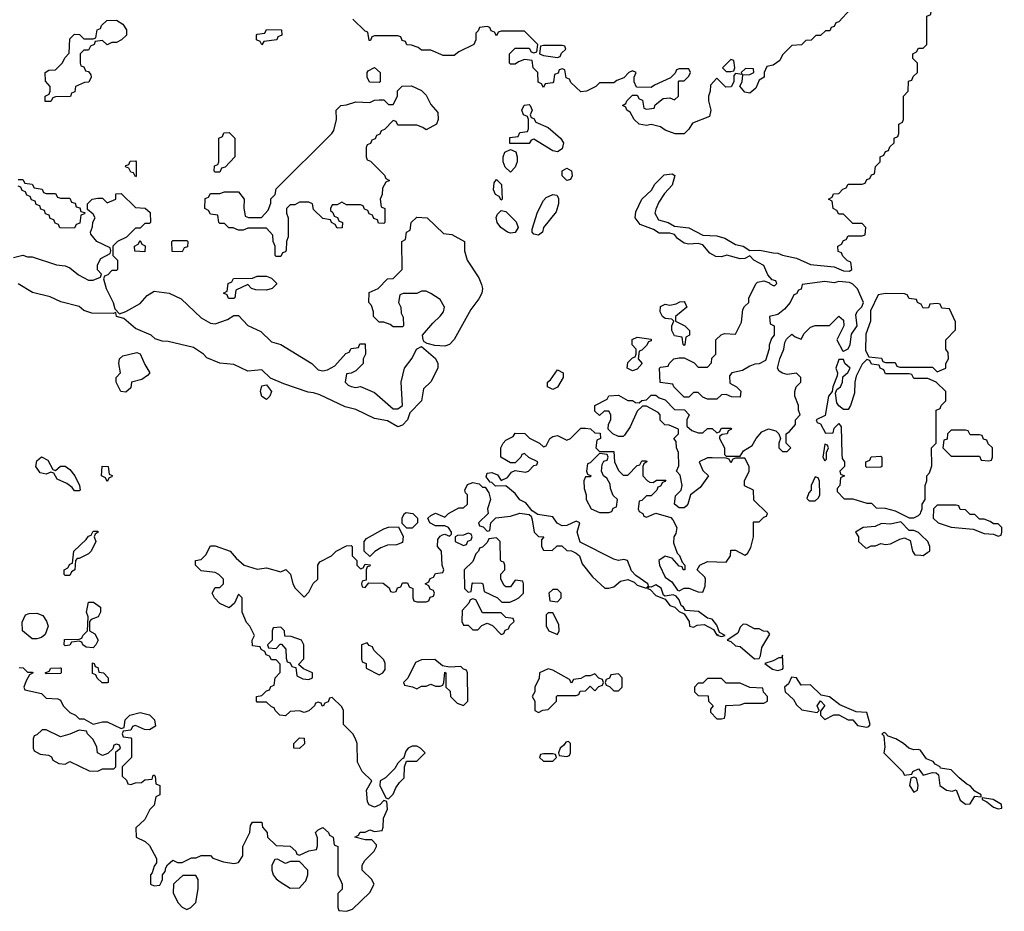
# Model space of a CAD drawing. Header units: inches. Extents: x 2710684 to 2828758, y 857022 to 965663.
# Tile 40 of 256: x 2736157 to 2740356, y 879874 to 883675. Entities that reach past the tile are written whole.
import ezdxf

# ---------------------------------------------------------------- set-up
doc = ezdxf.new("R2010")
doc.units = ezdxf.units.IN
doc.header["$MEASUREMENT"] = 0
for name, color, linetype in [('C7837', 7, 'Continuous'), ('C7838', 7, 'Continuous'), ('C7848', 7, 'Continuous')]:
    doc.layers.add(name, color=color, linetype=linetype)

msp = doc.modelspace()

# ---------------------------------------------------------------- linework, layer by layer
at = {"layer": 'C7837', "color": 4, "elevation": 16}
for points in [[(2736714, 880000), (2736714, 879990), (2736730, 879982), (2736754.6, 879985.4), (2736761.3, 880000)], [(2736822.9, 880000), (2736812, 879990), (2736811.6, 879951.6), (2736832, 879910), (2736850, 879892), (2736870, 879882), (2736886, 879890), (2736908, 879912), (2736918, 879970), (2736918, 880000)], [(2737268, 880000), (2737310, 879972), (2737350, 879974), (2737373.2, 880000)], [(2737527.5, 880000), (2737532, 879990), (2737531.6, 879968.4), (2737514, 879950), (2737514, 879890), (2737518, 879878), (2737550, 879874), (2737576.4, 879883.6), (2737650, 879954), (2737668, 879990), (2737663, 880000)]]:
    msp.add_lwpolyline(points, dxfattribs=at)
at = {"layer": 'C7838', "color": 4, "elevation": 16}
for points in [[(2739699.6, 883720.4), (2739650, 883666), (2739638, 883662), (2739630, 883646), (2739618, 883642), (2739611.6, 883628.4), (2739592.7, 883627.3), (2739571.6, 883608.4), (2739552.7, 883607.3), (2739531.6, 883588.4), (2739510, 883586), (2739491.6, 883568.4), (2739450, 883566), (2739410, 883526), (2739398.8, 883501.2), (2739370, 883482), (2739343.6, 883476.4), (2739332, 883450), (2739331.3, 883430), (2739310, 883418), (2739295.9, 883384.1), (2739270, 883362), (2739250, 883366), (2739228, 883392), (2739238, 883410), (2739240.4, 883439.6), (2739270, 883441), (2739288, 883450), (2739286, 883466), (2739252.7, 883467.3), (2739234, 883450), (2739238, 883442), (2739210, 883446), (2739202, 883438), (2739202, 883410), (2739190.8, 883389.2), (2739168, 883388), (2739130, 883426), (2739103.6, 883396.4), (2739102, 883370), (2739094, 883350), (2739094, 883330), (2739104.7, 883290), (2739098, 883262), (2739026.4, 883233.6), (2739010, 883208), (2738990, 883188.7), (2738951.6, 883188.4), (2738910, 883204), (2738890, 883218), (2738850, 883228.7), (2738830, 883224), (2738798, 883230), (2738778, 883250), (2738760.4, 883280.4), (2738746, 883290), (2738742, 883302), (2738728, 883310), (2738742, 883318), (2738746, 883330), (2738770, 883354), (2738790, 883354), (2738798, 883338), (2738812.7, 883332.7), (2738818, 883298), (2738830, 883294), (2738862, 883298), (2738867.3, 883312.7), (2738900.4, 883339.6), (2738930, 883342), (2738950, 883334), (2738966, 883350), (2738966, 883410), (2738970, 883414), (2738990, 883414), (2739010, 883434), (2739018, 883450), (2739010, 883466), (2738970, 883466), (2738958, 883462), (2738952.7, 883447.3), (2738932.7, 883427.3), (2738863.6, 883396.4), (2738850, 883386), (2738787.3, 883387.3), (2738778, 883410), (2738778, 883430), (2738786, 883450), (2738770, 883458), (2738754, 883450), (2738732.7, 883427.3), (2738703.6, 883416.4), (2738690, 883406), (2738630, 883406), (2738614, 883390), (2738574, 883370), (2738550, 883368), (2738507.3, 883407.3), (2738502, 883422), (2738487.3, 883427.3), (2738482, 883462), (2738470, 883466), (2738458, 883462), (2738452.7, 883447.3), (2738438, 883442), (2738434, 883410), (2738430, 883406), (2738398, 883402), (2738390, 883386), (2738382, 883402), (2738368.4, 883408.4), (2738366, 883450), (2738346, 883470), (2738342, 883502), (2738310, 883506), (2738283.6, 883496.4), (2738270, 883486), (2738250, 883486), (2738246, 883490), (2738246, 883530), (2738270, 883554), (2738330, 883554), (2738338, 883538), (2738350, 883534), (2738362, 883538), (2738366, 883570), (2738310, 883626), (2738210, 883626), (2738198, 883622), (2738190, 883606), (2738182, 883622), (2738167.3, 883627.3), (2738162, 883642), (2738150, 883646), (2738118, 883642), (2738112.7, 883627.3), (2738102, 883618), (2738102, 883590), (2738094, 883570), (2738030, 883538), (2738010, 883522), (2737963.1, 883523.1), (2737910, 883546), (2737870, 883546), (2737856.4, 883556.4), (2737827.3, 883567.3), (2737808.4, 883568.4), (2737802, 883582), (2737787.3, 883587.3), (2737782, 883602), (2737770, 883606), (2737670, 883606), (2737658, 883602), (2737652.7, 883587.3), (2737647.3, 883587.3), (2737642, 883622), (2737630, 883626), (2737578, 883678)], [(2737663, 880000), (2737658, 880010), (2737618, 880050), (2737618, 880070), (2737629.2, 880090.8), (2737668, 880130), (2737678, 880150), (2737678, 880158), (2737658, 880178), (2737630, 880178), (2737586, 880190), (2737602, 880198), (2737608.4, 880211.6), (2737630, 880212), (2737650, 880222), (2737670, 880214), (2737702, 880218), (2737707.3, 880232.7), (2737708.4, 880271.6), (2737726, 880310), (2737722, 880342), (2737710, 880346), (2737692.7, 880327.3), (2737670, 880318), (2737647.3, 880327.3), (2737640.4, 880340.4), (2737635.3, 880390), (2737658, 880430), (2737618, 880470), (2737598, 880510), (2737595.3, 880590), (2737588.7, 880610), (2737578, 880630), (2737538, 880670), (2737538, 880730), (2737530, 880746), (2737490, 880786), (2737478, 880782), (2737472.7, 880767.3), (2737458, 880762), (2737451.6, 880748.4), (2737446, 880750), (2737442, 880762), (2737430, 880766), (2737418, 880762), (2737414, 880750), (2737390, 880728), (2737370, 880722), (2737350, 880728), (2737310, 880726), (2737290, 880708), (2737266, 880710), (2737246, 880730), (2737242, 880742), (2737230, 880746), (2737210, 880766), (2737170, 880766), (2737166, 880770), (2737166, 880790), (2737190, 880794), (2737210, 880814), (2737222, 880818), (2737227.3, 880832.7), (2737242, 880838), (2737246, 880870), (2737267.3, 880892.7), (2737267.3, 880927.3), (2737250, 880946), (2737230, 880946), (2737222, 880962), (2737207.3, 880967.3), (2737202, 880982), (2737186, 880990), (2737182, 881002), (2737150, 881006), (2737148, 881030), (2737158, 881050), (2737138, 881090), (2737124.7, 881104.7), (2737106, 881150), (2737106, 881210), (2737090, 881226), (2737072.7, 881187.3), (2737050, 881168), (2737010, 881186), (2736988, 881210), (2736978, 881230), (2736990, 881254), (2737010, 881254), (2737026, 881270), (2737026, 881290), (2737006, 881310), (2736990, 881318), (2736930, 881326), (2736906, 881350), (2736906, 881370), (2736930, 881374), (2736950, 881394), (2736970, 881432), (2736990, 881432), (2737054, 881410), (2737079.6, 881379.6), (2737114, 881350), (2737170, 881332), (2737210, 881338), (2737270, 881322), (2737291.3, 881331.3), (2737311.6, 881311.6), (2737322, 881270), (2737331.6, 881251.6), (2737370, 881214), (2737390, 881234), (2737409, 881271), (2737428, 881290), (2737428, 881350), (2737436.4, 881363.6), (2737486, 881390), (2737506, 881410), (2737550, 881432), (2737570, 881434), (2737574, 881430), (2737574, 881390), (2737594, 881370), (2737594, 881350), (2737610, 881334), (2737622, 881338), (2737630, 881354), (2737651.6, 881351.6), (2737650, 881346), (2737638, 881342), (2737634, 881330), (2737634, 881286), (2737618, 881282), (2737614, 881270), (2737618, 881258), (2737630, 881254), (2737646, 881274), (2737707.3, 881272.7), (2737732.7, 881252.7), (2737738, 881238), (2737750, 881234), (2737762, 881238), (2737767.3, 881252.7), (2737782, 881258), (2737790, 881274), (2737810, 881274), (2737818, 881258), (2737834, 881250), (2737834, 881210), (2737838, 881198), (2737850, 881194), (2737890, 881194), (2737902, 881198), (2737907.3, 881212.7), (2737922, 881218), (2737926, 881230), (2737922, 881242), (2737907.3, 881247.3), (2737902, 881262), (2737886, 881270), (2737902, 881278), (2737907.3, 881292.7), (2737922, 881298), (2737930, 881314), (2737962, 881318), (2737966, 881330), (2737958, 881350), (2737955.3, 881410), (2737938, 881430), (2737940.4, 881459.6), (2737950, 881474), (2737960.4, 881479.6), (2737970, 881482), (2737990, 881474), (2737998, 881482), (2737998, 881490), (2737986, 881510), (2737970, 881518), (2737930, 881518), (2737906, 881530), (2737898, 881550), (2737910, 881562), (2737930, 881571.3), (2737970, 881554), (2737986, 881570), (2738030, 881594), (2738050, 881594), (2738066, 881610), (2738066, 881650), (2738058, 881658), (2738055.3, 881670), (2738066.8, 881693.2), (2738090, 881702.8), (2738115.9, 881695.9), (2738130, 881682.8), (2738142, 881682), (2738157.5, 881657.5), (2738164, 881630), (2738152, 881590), (2738154, 881570), (2738114, 881530), (2738118, 881518), (2738132.7, 881512.7), (2738150, 881494), (2738162, 881498), (2738166, 881530), (2738188, 881552), (2738250, 881558), (2738290, 881570.8), (2738330, 881566), (2738338.5, 881558.5), (2738343, 881543), (2738351, 881491), (2738370, 881472), (2738392, 881470), (2738382, 881458), (2738382, 881430), (2738390, 881414), (2738427.3, 881412.7), (2738448.4, 881431.6), (2738468.4, 881431.6), (2738490, 881412), (2738510, 881411.3), (2738530, 881401), (2738544.7, 881390), (2738556, 881356), (2738599.6, 881299.6), (2738652, 881252), (2738670, 881251.3), (2738690, 881258), (2738718.9, 881281.1), (2738750, 881288), (2738776.7, 881276.7), (2738790, 881264), (2738828, 881252), (2738838, 881262), (2738835.3, 881270), (2738785.1, 881305.1), (2738765.8, 881325.8), (2738749.1, 881369.1), (2738734, 881374), (2738710, 881369.5), (2738690, 881375.1), (2738547.2, 881447.2), (2738534, 881490), (2738546, 881530), (2738530, 881538), (2738490, 881519), (2738470, 881517.2), (2738449.5, 881529.5), (2738430, 881555.3), (2738366.3, 881566.3), (2738342, 881582), (2738315.5, 881615.5), (2738290, 881629), (2738270, 881655.3), (2738230, 881688), (2738186.3, 881686.3), (2738170, 881702), (2738163.1, 881703.1), (2738146.3, 881726.3), (2738150, 881742), (2738170, 881744.7), (2738194.4, 881734.4), (2738210, 881711.3), (2738237.2, 881722.8), (2738254, 881746), (2738270, 881754), (2738314, 881746), (2738326, 881750), (2738350, 881774), (2738362, 881778), (2738366, 881790), (2738328.4, 881808.4), (2738310, 881826), (2738298, 881822), (2738294, 881810), (2738270, 881786), (2738250, 881786), (2738208, 881810), (2738208.7, 881850), (2738218, 881870), (2738230, 881882), (2738262, 881898), (2738270, 881912), (2738311.6, 881911.6), (2738331.6, 881891.6), (2738374, 881870), (2738390, 881854), (2738402, 881858), (2738418, 881890), (2738430, 881898), (2738450, 881902), (2738490, 881882), (2738506, 881890), (2738550, 881934), (2738570, 881934), (2738591.3, 881931.3), (2738610, 881914), (2738632.7, 881912.7), (2738634, 881890), (2738618, 881882), (2738614, 881850), (2738630, 881834), (2738690, 881834), (2738694, 881790), (2738710, 881754), (2738730, 881734), (2738750, 881734), (2738790, 881774), (2738802, 881778), (2738810, 881794), (2738830, 881794), (2738832, 881790), (2738818, 881782), (2738814, 881770), (2738814, 881730), (2738834, 881710), (2738843.6, 881703.6), (2738858, 881702), (2738872.7, 881712.7), (2738912.7, 881712.7), (2738910, 881706), (2738898, 881702), (2738890, 881686), (2738878, 881682), (2738874, 881670), (2738850, 881646), (2738830, 881646), (2738810, 881626), (2738798, 881622), (2738794, 881590), (2738798, 881578), (2738814, 881570), (2738818, 881558), (2738830, 881554), (2738870, 881572), (2738933.4, 881553.4), (2738942.5, 881542.5), (2738958.8, 881510), (2738954.8, 881485.2), (2738946.8, 881470), (2738945.4, 881445.4), (2738961, 881401), (2738970.9, 881390.9), (2738982, 881362), (2738994, 881350), (2738994, 881330), (2738986, 881330), (2738982, 881342), (2738970, 881346), (2738939, 881379), (2738910, 881388), (2738882, 881370), (2738886, 881350), (2738910, 881298), (2738938, 881278), (2738962.8, 881242.8), (2738970, 881241), (2738990, 881251), (2739010, 881251), (2739050, 881236), (2739070, 881234), (2739080.4, 881259.6), (2739082, 881290), (2739079, 881299), (2739046, 881330), (2739058, 881350), (2739090, 881366), (2739170, 881362), (2739188, 881390), (2739190, 881414), (2739210, 881414), (2739250, 881392), (2739260.4, 881399.6), (2739274.6, 881425.4), (2739286, 881470), (2739286, 881534), (2739310, 881534), (2739330, 881554), (2739342, 881558), (2739346, 881570), (2739287.3, 881627.3), (2739286, 881670), (2739248, 881688), (2739248, 881710), (2739268, 881750), (2739268, 881770), (2739250, 881806), (2739210, 881806), (2739198, 881802), (2739190, 881786), (2739182, 881802), (2739170, 881806), (2739110, 881808), (2739090, 881808), (2739054, 881790), (2739070, 881754), (2739094, 881730), (2739059.1, 881680.9), (2739018, 881650), (2739006, 881610), (2738999.1, 881600.9), (2738990, 881594), (2738970, 881594), (2738948.7, 881610), (2738954, 881646), (2738978, 881670), (2738982, 881690), (2738974, 881734), (2738958, 881750), (2738967.3, 881772.7), (2738966, 881830), (2738958, 881850), (2738956.4, 881876.4), (2738946, 881890), (2738966, 881910), (2738966, 881930), (2738927.3, 881947.3), (2738908.4, 881948.4), (2738888.4, 881968.4), (2738888, 881990), (2738880.4, 882000.4), (2738830, 882028), (2738812.7, 882027.3), (2738790, 882006), (2738759.8, 881940.2), (2738736, 881904), (2738730, 881898), (2738710, 881898), (2738686, 881910), (2738666, 881930), (2738668.4, 881951.6), (2738678, 881970), (2738678, 881990), (2738670, 882006), (2738650, 882006), (2738630, 881988), (2738610, 882006), (2738609.1, 882030.9), (2738662, 882058), (2738670, 882072), (2738710, 882074), (2738750, 882052), (2738770, 882052), (2738783.6, 882043.6), (2738798, 882042), (2738810, 882052), (2738830, 882054), (2738850, 882074), (2738870, 882074), (2738883.6, 882063.6), (2738910, 882054), (2738950, 882014), (2738992.7, 882012.7), (2739011.3, 881990), (2739002, 881970), (2739002, 881942), (2739023.6, 881923.6), (2739050, 881914), (2739070, 881914), (2739090, 881932), (2739110, 881932), (2739130, 881914), (2739142, 881918), (2739150, 881934), (2739190, 881934), (2739192, 881930), (2739178, 881922), (2739174, 881910), (2739152.7, 881907.3), (2739142, 881898), (2739142, 881890), (2739162, 881850), (2739162, 881822), (2739170, 881814), (2739230, 881814), (2739243.1, 881836.9), (2739280.4, 881859.6), (2739298, 881890), (2739322, 881918), (2739350, 881931.3), (2739382, 881922), (2739394, 881910), (2739402, 881890), (2739394, 881870), (2739394, 881850), (2739410, 881834), (2739430, 881834), (2739446, 881850), (2739426, 881870), (2739426, 881910), (2739440.4, 881919.6), (2739466, 881950), (2739466, 881970), (2739486, 881990), (2739478, 882010), (2739478, 882030), (2739462, 882070), (2739462, 882090), (2739468, 882110), (2739488, 882130), (2739488, 882150), (2739470, 882168), (2739430, 882162), (2739410, 882168), (2739396.4, 882176.4), (2739388, 882190), (2739398, 882230), (2739415.3, 882270), (2739420.4, 882299.6), (2739427.3, 882312.7), (2739450, 882334), (2739463.6, 882323.6), (2739490, 882314), (2739503.1, 882336.9), (2739530, 882364.7), (2739550, 882371.3), (2739610, 882372), (2739650, 882412), (2739670, 882394), (2739672, 882370), (2739642, 882310), (2739665.4, 882265.4), (2739670, 882262), (2739690, 882272), (2739699, 882290), (2739704.7, 882335.3), (2739728, 882370), (2739723.2, 882416.8), (2739729.1, 882430.9), (2739748.9, 882451.1), (2739755.3, 882470), (2739730, 882528), (2739710, 882548), (2739695.3, 882555.3), (2739650, 882559), (2739630, 882554), (2739590, 882559.3), (2739494, 882546), (2739490, 882526), (2739478, 882522), (2739470, 882506), (2739458, 882502), (2739442, 882470), (2739418.8, 882441.2), (2739390, 882418), (2739354, 882410), (2739358, 882378), (2739374, 882370), (2739374, 882330), (2739363.6, 882316.4), (2739352.7, 882287.3), (2739352.7, 882272.7), (2739338, 882222), (2739310, 882208), (2739292.7, 882207.3), (2739270, 882198), (2739239.6, 882180.4), (2739194, 882170), (2739183.6, 882156.4), (2739186, 882126), (2739214, 882110), (2739231.6, 882091.6), (2739230, 882066), (2739192.7, 882067.3), (2739170, 882078), (2739150, 882075.3), (2739130, 882058), (2739090, 882058), (2739070, 882066), (2739050, 882086), (2739030, 882086), (2739010, 882066), (2738990, 882066), (2738946, 882110), (2738942, 882122), (2738888, 882128), (2738886, 882190), (2738890, 882194), (2738922, 882198), (2738926, 882210), (2738946, 882230), (2738970, 882234), (2738990, 882234), (2739019.6, 882219.6), (2739032.7, 882212.7), (2739050, 882194), (2739090, 882194), (2739107.3, 882212.7), (2739108, 882232), (2739126, 882250), (2739126, 882310), (2739148, 882332), (2739163.1, 882336.9), (2739210, 882334), (2739234.6, 882385.4), (2739240.4, 882439.6), (2739247.3, 882452.7), (2739266, 882470), (2739266, 882490), (2739298, 882550), (2739304, 882556), (2739330, 882562), (2739354, 882554), (2739354, 882550), (2739370, 882542), (2739378, 882542), (2739386, 882550), (2739382, 882562), (2739366, 882566), (2739348, 882588), (2739330, 882628), (2739288, 882650), (2739270, 882668), (2739250, 882657.2), (2739230, 882656), (2739172, 882672), (2739150, 882664.5), (2739126, 882666), (2739100.5, 882680.5), (2739070, 882715.3), (2739050, 882721.2), (2739010, 882718), (2738990, 882722.7), (2738962.4, 882742.4), (2738950, 882759), (2738930, 882765.2), (2738884.7, 882764.7), (2738860.2, 882780.2), (2738802.4, 882802.4), (2738781.2, 882830), (2738784.1, 882855.9), (2738809.5, 882910.5), (2738852, 882948), (2738865.4, 882974.6), (2738905.8, 883014.2), (2738938.8, 883018.8), (2738951.3, 883011.3), (2738938.8, 882970), (2738906.2, 882933.8), (2738882.4, 882897.6), (2738870, 882868), (2738864.9, 882850), (2738881.6, 882821.6), (2738922, 882810), (2738950, 882794.8), (2739010, 882787.7), (2739070, 882757.3), (2739130, 882754.4), (2739163.9, 882743.9), (2739210, 882717.3), (2739242, 882710), (2739271, 882691), (2739313.2, 882693.2), (2739370, 882680.7), (2739390, 882680.5), (2739410, 882670.8), (2739470, 882658.8), (2739530, 882631.3), (2739630, 882621), (2739670, 882604.7), (2739696.4, 882603.6), (2739706, 882610), (2739702, 882642), (2739687.3, 882647.3), (2739667.3, 882667.3), (2739662, 882682), (2739647.3, 882687.3), (2739646, 882710), (2739662, 882718), (2739670, 882734), (2739682, 882738), (2739690, 882754), (2739750, 882754), (2739762, 882758), (2739766, 882790), (2739750, 882806), (2739710, 882806), (2739670, 882846), (2739650, 882846), (2739642, 882862), (2739626, 882870), (2739622, 882902), (2739606, 882910), (2739622, 882918), (2739627.3, 882932.7), (2739650, 882934), (2739667.3, 882952.7), (2739682, 882958), (2739690, 882974), (2739750, 882974), (2739762, 882978), (2739770, 882994), (2739782, 882998), (2739790, 883014), (2739802, 883018), (2739806, 883050), (2739826, 883070), (2739826, 883090), (2739842, 883098), (2739850, 883114), (2739862, 883118), (2739867.3, 883132.7), (2739886, 883150), (2739886, 883170), (2739902, 883178), (2739906, 883190), (2739906, 883230), (2739922, 883238), (2739926, 883250), (2739926, 883350), (2739946, 883370), (2739947.3, 883412.7), (2739962, 883418), (2739967.3, 883432.7), (2739986, 883450), (2739986, 883490), (2739966, 883510), (2739966, 883530), (2739982, 883538), (2739990, 883554), (2740000, 883554)], [(2736150, 882994), (2736170, 882994), (2736178, 882978), (2736210, 882974), (2736218, 882958), (2736252.7, 882952.7), (2736258, 882938), (2736270, 882934), (2736310, 882934), (2736318, 882918), (2736330, 882914), (2736370, 882914), (2736378, 882898), (2736392.7, 882892.7), (2736398, 882878), (2736412.7, 882872.7), (2736418, 882858), (2736434, 882854), (2736432.7, 882847.3), (2736418, 882842), (2736412.7, 882807.3), (2736398, 882802), (2736390, 882786), (2736327.3, 882787.3), (2736322, 882802), (2736307.3, 882807.3), (2736302, 882822), (2736287.3, 882827.3), (2736282, 882842), (2736267.3, 882847.3), (2736262, 882862), (2736247.3, 882867.3), (2736242, 882882), (2736227.3, 882887.3), (2736222, 882902), (2736207.3, 882907.3), (2736202, 882922), (2736187.3, 882927.3), (2736182, 882942), (2736167.3, 882947.3), (2736162, 882962), (2736150, 882966)], [(2736130, 882661), (2736170, 882671.3), (2736190, 882664.7), (2736210, 882664.7), (2736314, 882630), (2736350, 882626), (2736370, 882618), (2736407.5, 882587.5), (2736450, 882564.7), (2736470, 882564.7), (2736502, 882578), (2736506, 882590), (2736488.4, 882608.4), (2736488, 882630), (2736503.1, 882656.9), (2736542, 882678), (2736546, 882690), (2736542, 882702), (2736486, 882730), (2736460.4, 882760.4), (2736458, 882770), (2736467.3, 882792.7), (2736468, 882812), (2736478, 882830), (2736470, 882846), (2736446, 882866), (2736446, 882890), (2736466, 882910), (2736490, 882914), (2736510, 882914), (2736530, 882894), (2736566, 882910), (2736567.3, 882932.7), (2736590, 882934), (2736650, 882874), (2736691.6, 882871.6), (2736712.7, 882852.7), (2736714, 882810), (2736710, 882806), (2736690, 882806), (2736670, 882786), (2736650, 882786), (2736612, 882748), (2736574, 882730), (2736554, 882710), (2736554, 882670), (2736574, 882650), (2736574, 882610), (2736570, 882606), (2736550, 882606), (2736532.7, 882587.3), (2736518, 882582), (2736514, 882570), (2736526, 882530), (2736556, 882470), (2736562, 882442), (2736582, 882422), (2736610, 882431.3), (2736670, 882466), (2736700.9, 882499.1), (2736730, 882518), (2736794, 882510), (2736845.4, 882485.4), (2736930, 882404.7), (2736970, 882382), (2736990, 882378), (2737043.1, 882396.9), (2737070, 882414), (2737090, 882414), (2737130, 882372), (2737185.4, 882345.4), (2737230, 882302), (2737270.9, 882290.9), (2737402, 882210), (2737430, 882182), (2737450, 882178), (2737470, 882182), (2737500.4, 882199.6), (2737547.3, 882252.7), (2737562, 882258), (2737570, 882274), (2737602, 882278), (2737607.3, 882292.7), (2737630, 882294), (2737632, 882250), (2737622, 882230), (2737622, 882210), (2737590, 882178), (2737570, 882168), (2737550, 882166), (2737544.7, 882130), (2737556.9, 882116.9), (2737570, 882111.3), (2737590, 882106.8), (2737610, 882111.3), (2737670, 882086), (2737750, 882016), (2737770, 882016), (2737788.7, 882030), (2737784, 882130), (2737798, 882190), (2737830, 882232), (2737849, 882271), (2737870, 882282), (2737930, 882230.7), (2737940.3, 882210), (2737939.5, 882190), (2737910, 882132), (2737878.8, 882101.2), (2737870.3, 882049.7), (2737820.9, 881999.1), (2737810.4, 881970), (2737790, 881947.3), (2737770, 881939.5), (2737724.8, 881964.8), (2737670, 881975.1), (2737590, 882014), (2737544.1, 882024.1), (2737436.3, 882076.3), (2737410, 882085.1), (2737387, 882087), (2737283, 882123), (2737226.8, 882146.8), (2737190, 882182.7), (2737130, 882176.9), (2737070, 882205.1), (2737010, 882211.5), (2736954.2, 882234.2), (2736941.2, 882250), (2736898, 882278), (2736790, 882303.6), (2736764.8, 882304.8), (2736734.9, 882314.9), (2736718, 882330), (2736650, 882358.4), (2736601.5, 882401.5), (2736569, 882410), (2736567.3, 882427.3), (2736556.9, 882423.1), (2736464.7, 882424.7), (2736430, 882436.2), (2736410, 882452.8), (2736332.3, 882472.3), (2736286.6, 882493.4), (2736211.6, 882511.6), (2736150, 882549.5)], [(2740000, 882463), (2739986, 882470), (2739982, 882482), (2739950, 882486), (2739942, 882502), (2739930, 882506), (2739850, 882508), (2739818, 882502), (2739786, 882434), (2739786, 882390), (2739766, 882334), (2739764.7, 882264.7), (2739778, 882238), (2739831.6, 882231.6), (2739838, 882218), (2739850, 882214), (2739890, 882214), (2739898, 882198), (2739910, 882194), (2740000, 882194)], [(2740000, 882146), (2739970, 882146), (2739962, 882162), (2739950, 882166), (2739850, 882166), (2739842, 882182), (2739826, 882190), (2739822, 882202), (2739790, 882206), (2739782, 882222), (2739770, 882226), (2739750, 882206), (2739724.7, 882155.3), (2739718, 882130), (2739716.9, 882083.1), (2739700.7, 882030), (2739690, 882014), (2739670, 882014), (2739650, 882028.7), (2739642, 882042), (2739636.4, 882083.6), (2739642, 882098), (2739658, 882110), (2739666, 882130), (2739667.3, 882152.7), (2739688.4, 882171.6), (2739698, 882190), (2739675.3, 882210), (2739670, 882226), (2739650, 882226), (2739638, 882190), (2739644.7, 882170), (2739643.6, 882156.4), (2739624.7, 882110), (2739622, 882090), (2739606, 882070), (2739591.6, 881988.4), (2739554, 881970), (2739558, 881958), (2739572, 881952), (2739592.7, 881912.7), (2739626, 881914), (2739630, 881934), (2739650, 881954), (2739659.6, 881939.6), (2739662.8, 881822.8), (2739664.7, 881804.7), (2739674, 881790), (2739674, 881770), (2739654, 881750), (2739658, 881738), (2739674, 881730), (2739658, 881722), (2739654, 881690), (2739643.6, 881676.4), (2739643.6, 881663.6), (2739672.7, 881632.7), (2739710, 881632), (2739770, 881614), (2739790, 881614), (2739810, 881594), (2739847.3, 881592.7), (2739890, 881582), (2739950, 881552), (2739970, 881552), (2739990, 881562), (2739998, 881570), (2740000, 881575)], [(2740000, 881478.8), (2739990, 881488.7), (2739970, 881498), (2739950, 881498), (2739914.6, 881534.6), (2739870, 881524), (2739832.7, 881527.3), (2739804.7, 881515.3), (2739754, 881510), (2739722, 881490), (2739734, 881470), (2739734, 881450), (2739763.6, 881423.6), (2739770, 881422), (2739788.4, 881431.6), (2739807.3, 881432.7), (2739830, 881442), (2739850, 881438), (2739870, 881441), (2739910, 881461), (2739930, 881466), (2739954.4, 881454.4), (2739964, 881410), (2739974.4, 881394.4), (2740000, 881391.7)], [(2736154, 880914), (2736171.6, 880911.6), (2736190, 880894), (2736210, 880894), (2736214, 880890), (2736198, 880882), (2736183.6, 880856.4), (2736174, 880830), (2736178, 880818), (2736250, 880802), (2736270, 880782), (2736319.6, 880779.6), (2736330, 880774), (2736342, 880750), (2736370, 880722), (2736394, 880710), (2736410, 880694), (2736430, 880694), (2736470, 880672), (2736510, 880682), (2736530, 880682), (2736590, 880654), (2736602, 880658), (2736606, 880690), (2736626, 880710), (2736670, 880722), (2736710, 880711.3), (2736732, 880690), (2736736, 880664), (2736710, 880648), (2736688.4, 880648.4), (2736650, 880666), (2736638, 880662), (2736630, 880646), (2736598, 880642), (2736594, 880630), (2736598, 880618), (2736630, 880614), (2736634, 880610), (2736634, 880530), (2736594, 880490), (2736594, 880450), (2736612.7, 880432.7), (2736618, 880418), (2736630, 880414), (2736650, 880422), (2736676.4, 880423.6), (2736690, 880434), (2736722, 880438), (2736726, 880454), (2736730, 880454), (2736734, 880450), (2736738, 880418), (2736754, 880410), (2736754, 880370), (2736738, 880362), (2736730, 880326), (2736711.6, 880308.4), (2736690, 880266), (2736652, 880230), (2736654, 880190), (2736691.6, 880171.6), (2736710, 880154), (2736739.6, 880099.6), (2736739.6, 880080.4), (2736730, 880066), (2736722, 880038), (2736714, 880030), (2736714, 880000)], [(2740000, 880558.3), (2739999.3, 880559.3), (2739990, 880564.5), (2739970, 880562.9), (2739949.4, 880569.4), (2739926, 880590), (2739892.7, 880610), (2739860.5, 880620.5), (2739850, 880634), (2739843.6, 880636.4), (2739834, 880630), (2739842, 880622), (2739846, 880574), (2739842, 880550), (2739922, 880470), (2739930, 880454), (2739962, 880458), (2739966, 880470), (2739990, 880482), (2740000, 880468)], [(2736761.3, 880000), (2736766, 880010), (2736766, 880030), (2736776.4, 880043.6), (2736780.4, 880059.6), (2736787.3, 880072.7), (2736810, 880092), (2736830, 880082), (2736850, 880082), (2736890, 880102), (2736910, 880102), (2736930, 880112), (2736970, 880112), (2736981, 880101), (2737025.4, 880085.4), (2737070, 880078), (2737090, 880082), (2737108, 880110), (2737108.7, 880150), (2737138, 880210), (2737140.4, 880239.6), (2737150, 880254), (2737190, 880254), (2737192.7, 880232.7), (2737212, 880210), (2737214, 880190), (2737250, 880154), (2737310, 880152), (2737334, 880130), (2737338, 880118), (2737350, 880114), (2737390, 880132), (2737422, 880138), (2737427.3, 880152.7), (2737427.3, 880187.3), (2737418, 880210), (2737430, 880222), (2737450, 880231.3), (2737474, 880210), (2737478, 880198), (2737494, 880190), (2737498, 880158), (2737514, 880150), (2737514, 880030), (2737527.5, 880000)], [(2737373.2, 880000), (2737376.4, 880003.6), (2737386, 880030), (2737386, 880050), (2737350, 880086), (2737310, 880086), (2737290, 880078), (2737256.4, 880096.4), (2737245.4, 880094.6), (2737232, 880070), (2737232, 880050), (2737238, 880030), (2737250, 880012), (2737268, 880000)], [(2736918, 880000), (2736918, 880010), (2736907.3, 880027.3), (2736852.7, 880027.3), (2736822.9, 880000)]]:
    msp.add_lwpolyline(points, dxfattribs=at)
for points in [[(2736530, 883568), (2736510, 883586), (2736478, 883582), (2736474, 883570), (2736458, 883562), (2736450, 883546), (2736430, 883546), (2736414, 883530), (2736414, 883490), (2736418, 883478), (2736430, 883474), (2736438, 883458), (2736450, 883454), (2736459.6, 883439.6), (2736462, 883430), (2736451.1, 883408.9), (2736432.7, 883407.3), (2736394, 883390), (2736391.6, 883368.4), (2736378, 883362), (2736372.7, 883347.3), (2736310, 883346), (2736298, 883342), (2736290, 883326), (2736266, 883326), (2736266, 883350), (2736282, 883358), (2736286, 883370), (2736286, 883390), (2736267.3, 883412.7), (2736266, 883450), (2736280.4, 883459.6), (2736310, 883462), (2736338, 883490), (2736350, 883514), (2736367.3, 883532.7), (2736370, 883594), (2736390, 883614), (2736411.6, 883611.6), (2736430, 883594), (2736470, 883594), (2736482, 883598), (2736487.3, 883632.7), (2736502, 883638), (2736506, 883650), (2736528.4, 883671.6), (2736570, 883674), (2736596.9, 883656.9), (2736611.6, 883631.6), (2736612, 883610), (2736590.9, 883589.1), (2736570, 883578), (2736550, 883578)], [(2737190, 883568), (2737182, 883582), (2737166, 883590), (2737166, 883610), (2737170, 883614), (2737202, 883618), (2737210, 883634), (2737272.7, 883632.7), (2737274, 883610), (2737258, 883602), (2737254, 883590), (2737198, 883582)], [(2738470, 883566), (2738390, 883566), (2738378, 883562), (2738374, 883530), (2738390, 883522), (2738450, 883514), (2738462, 883518), (2738467.3, 883532.7), (2738486, 883550), (2738482, 883562)], [(2739190, 883506), (2739154, 883470), (2739170, 883454), (2739190, 883454), (2739202, 883458), (2739206, 883470), (2739202, 883502)], [(2737690, 883408), (2737648.9, 883408.9), (2737638, 883430), (2737638, 883450), (2737643.1, 883456.9), (2737670, 883472), (2737694, 883450), (2737694, 883410)], [(2737890, 883206), (2737876.4, 883216.4), (2737850, 883226), (2737770, 883226), (2737762, 883242), (2737750, 883246), (2737712.7, 883207.3), (2737698, 883202), (2737692.7, 883187.3), (2737678, 883182), (2737672.7, 883167.3), (2737658, 883162), (2737652.7, 883147.3), (2737638, 883142), (2737634, 883130), (2737634, 883090), (2737638, 883078), (2737652.7, 883072.7), (2737712.7, 883012.7), (2737718, 882998), (2737734, 882990), (2737718, 882982), (2737703.6, 882956.4), (2737702, 882930), (2737694, 882910), (2737698, 882878), (2737714, 882870), (2737714, 882810), (2737710, 882806), (2737687.3, 882807.3), (2737682, 882822), (2737667.3, 882827.3), (2737662, 882842), (2737647.3, 882847.3), (2737642, 882862), (2737627.3, 882867.3), (2737622, 882882), (2737610, 882886), (2737550, 882886), (2737530, 882898), (2737510, 882886), (2737490, 882886), (2737482, 882870), (2737482, 882862), (2737492.7, 882852.7), (2737498, 882838), (2737512.7, 882832.7), (2737518, 882818), (2737534, 882810), (2737532.7, 882787.3), (2737510, 882786), (2737502, 882802), (2737486, 882810), (2737482, 882822), (2737450, 882828), (2737410, 882866), (2737406, 882890), (2737390, 882898), (2737350, 882898), (2737330, 882886), (2737310, 882886), (2737294, 882870), (2737294, 882850), (2737302, 882830), (2737302, 882750), (2737294, 882730), (2737292.7, 882692.7), (2737290, 882686), (2737278, 882682), (2737270, 882666), (2737250, 882666), (2737246, 882670), (2737246, 882710), (2737238, 882730), (2737236.4, 882756.4), (2737210, 882786), (2737130, 882786), (2737110, 882778), (2737090, 882778), (2737067.3, 882787.3), (2737048.4, 882788.4), (2737030, 882806), (2737010, 882806), (2737006, 882810), (2737002, 882842), (2736970, 882846), (2736962, 882862), (2736946, 882870), (2736947.3, 882912.7), (2736962, 882918), (2736970, 882934), (2737010, 882934), (2737030, 882942), (2737090, 882942), (2737114, 882910), (2737112.7, 882872.7), (2737118, 882838), (2737132.7, 882832.7), (2737187.3, 882832.7), (2737216.4, 882863.6), (2737227.3, 882892.7), (2737228.4, 882911.6), (2737246, 882930), (2737250, 882954), (2737488, 883190), (2737496.4, 883203.6), (2737508, 883250), (2737506, 883290), (2737526, 883310), (2737550, 883312), (2737590, 883324.7), (2737650, 883322), (2737670, 883332), (2737690, 883334), (2737710, 883334), (2737730, 883314), (2737750, 883314), (2737768, 883350), (2737768.4, 883371.6), (2737788.4, 883391.6), (2737827.3, 883392.7), (2737870, 883374), (2737890, 883354), (2737910, 883314), (2737939.6, 883279.6), (2737942, 883250), (2737934, 883230)], [(2738450, 883111.6), (2738430, 883115.6), (2738350, 883166), (2738338, 883162), (2738330, 883148), (2738247.3, 883147.3), (2738247.3, 883172.7), (2738282, 883178), (2738290, 883194), (2738322, 883198), (2738326, 883210), (2738326, 883250), (2738322, 883262), (2738306, 883270), (2738298, 883290), (2738308.9, 883311.1), (2738330, 883314), (2738334, 883310), (2738342, 883290), (2738334, 883270), (2738338, 883258), (2738350, 883254), (2738358, 883238), (2738410, 883216), (2738463.8, 883170), (2738475.3, 883150), (2738470, 883124.5)], [(2736990, 883026), (2736986, 883030), (2736987.3, 883052.7), (2737002, 883058), (2737006, 883070), (2737006, 883170), (2737022, 883178), (2737027.3, 883192.7), (2737050, 883194), (2737074, 883170), (2737074, 883090), (2737032.7, 883047.3), (2737018, 883042), (2737010, 883026)], [(2738250, 883026), (2738227.3, 883047.3), (2738218, 883070), (2738218, 883090), (2738226, 883110), (2738250, 883122), (2738272, 883112), (2738278, 883090), (2738278, 883070), (2738270, 883046)], [(2736650, 883006), (2736642, 883022), (2736630, 883026), (2736622, 883042), (2736608.4, 883048.4), (2736610, 883054), (2736622, 883058), (2736628.4, 883071.6), (2736650, 883074), (2736654, 883070), (2736654, 883010)], [(2738490, 882989.2), (2738469.6, 883010), (2738469.7, 883030.3), (2738490, 883043), (2738510.4, 883030.4), (2738513.4, 883010), (2738506.4, 882993.6)], [(2738210, 882906), (2738202, 882922), (2738186, 882930), (2738178, 882950), (2738180.4, 882979.6), (2738190, 882994), (2738212, 882972), (2738214, 882910)], [(2738370, 882757.2), (2738350, 882761.2), (2738342.7, 882770), (2738342, 882782), (2738364.6, 882855.4), (2738390, 882904), (2738402.5, 882917.5), (2738430, 882930.6), (2738447.1, 882927.1), (2738454, 882914), (2738454.8, 882890), (2738444, 882856), (2738391.3, 882790), (2738386, 882770)], [(2737970, 882284), (2737926.8, 882286.8), (2737894.6, 882294.6), (2737882, 882302), (2737878, 882310), (2737875.3, 882330), (2737918, 882382), (2737950, 882411.3), (2737964, 882430), (2737968.7, 882450), (2737950, 882482), (2737910, 882508), (2737890, 882518), (2737870, 882518), (2737850, 882508), (2737792.7, 882507.3), (2737778, 882502), (2737772, 882470), (2737782, 882450), (2737783.6, 882423.6), (2737792.7, 882407.3), (2737794, 882370), (2737790, 882366), (2737750, 882366), (2737736.4, 882376.4), (2737710, 882386), (2737690, 882386), (2737666, 882410), (2737666, 882430), (2737656.4, 882456.4), (2737646, 882470), (2737647.3, 882512.7), (2737686, 882530), (2737726, 882570), (2737750, 882572), (2737788, 882610), (2737786, 882730), (2737802, 882738), (2737806, 882770), (2737822, 882778), (2737826, 882810), (2737850, 882834), (2737894, 882830), (2737963.6, 882763.6), (2737999.6, 882759.6), (2738054, 882730), (2738054, 882690), (2738064.7, 882650), (2738115.1, 882575.1), (2738126.7, 882546.7), (2738130.3, 882530), (2738127.9, 882510), (2738115.3, 882484.7), (2738080.8, 882439.2), (2738010, 882311.6), (2737990, 882291.2)], [(2738250, 882764.7), (2738237.2, 882770), (2738209, 882790), (2738192.7, 882810), (2738188.4, 882831.6), (2738194, 882846), (2738210, 882862), (2738230, 882858), (2738273.7, 882813.7), (2738282.4, 882790), (2738270, 882767.8)], [(2736690, 882686), (2736648.4, 882688.4), (2736646, 882710), (2736662, 882718), (2736670, 882734), (2736678, 882718), (2736691.6, 882711.6)], [(2736850, 882686), (2736807.3, 882687.3), (2736806, 882730), (2736810, 882734), (2736870, 882734), (2736874, 882730), (2736872.7, 882707.3), (2736858, 882702)], [(2737210, 882522), (2737163.1, 882523.1), (2737146, 882530), (2737130, 882546), (2737078, 882522), (2737074, 882490), (2737070, 882486), (2737047.3, 882487.3), (2737042, 882502), (2737026, 882510), (2737042, 882518), (2737046, 882550), (2737062, 882558), (2737068.4, 882571.6), (2737150, 882574), (2737170, 882582), (2737210, 882582), (2737230, 882574), (2737251.6, 882551.6), (2737251.6, 882548.4), (2737234, 882530)], [(2738990, 882286), (2738986, 882290), (2738982, 882322), (2738950, 882328), (2738938, 882350), (2738938, 882370), (2738946, 882390), (2738938, 882398), (2738910, 882402), (2738898, 882410), (2738888, 882430), (2738890, 882452), (2738910, 882462), (2738930, 882458), (2738956.4, 882463.6), (2738972.7, 882472.7), (2738990, 882474), (2738994, 882470), (2739002, 882450), (2738954, 882410), (2738954, 882390), (2738994, 882370), (2739014, 882350), (2739014, 882330), (2738998, 882322), (2738994, 882290)], [(2738770, 882178), (2738748, 882190), (2738750, 882214), (2738770, 882234), (2738782, 882238), (2738786, 882250), (2738786, 882270), (2738768.9, 882288.9), (2738768.4, 882311.6), (2738790, 882322), (2738850, 882314), (2738850, 882306), (2738838, 882302), (2738830, 882286), (2738810, 882266), (2738798, 882262), (2738794, 882230), (2738812, 882210), (2738790, 882186)], [(2736610, 882088), (2736588, 882090), (2736568, 882130), (2736568, 882150), (2736586, 882170), (2736579, 882210), (2736582, 882230), (2736597.2, 882242.8), (2736655.8, 882255.8), (2736670.4, 882250.4), (2736690, 882204.7), (2736711.3, 882170), (2736702, 882158), (2736678, 882142), (2736634, 882130), (2736630, 882106)], [(2738430, 882098), (2738408, 882110), (2738408, 882130), (2738420.4, 882139.6), (2738450, 882182), (2738474, 882170), (2738474, 882150), (2738450, 882108)], [(2737210, 882056), (2737190, 882069), (2737183.5, 882090), (2737190, 882114), (2737210, 882118.8), (2737230.4, 882090), (2737224, 882070)], [(2739590, 881866), (2739582, 881810), (2739590, 881794), (2739598, 881802), (2739598, 881830), (2739606, 881850), (2739602, 881862)], [(2738630, 881826), (2738590, 881786), (2738578, 881782), (2738574, 881750), (2738578, 881738), (2738594, 881730), (2738590, 881726), (2738570, 881726), (2738562, 881710), (2738563.6, 881676.4), (2738572, 881650), (2738572, 881630), (2738594, 881590), (2738630, 881574), (2738670, 881574), (2738682, 881578), (2738687.3, 881592.7), (2738702, 881598), (2738706, 881630), (2738687.3, 881647.3), (2738676.4, 881676.4), (2738675.3, 881695.3), (2738660.4, 881720.4), (2738646, 881730), (2738638, 881750), (2738640.4, 881779.6), (2738647.3, 881792.7), (2738662, 881798), (2738666, 881810), (2738662, 881822)], [(2736310, 881754), (2736330, 881772), (2736350, 881772), (2736370, 881758), (2736392, 881730), (2736412, 881690), (2736414, 881670), (2736410, 881666), (2736390, 881666), (2736380.4, 881680.4), (2736358, 881698), (2736316.4, 881716.4), (2736302, 881742), (2736290, 881746), (2736270, 881738), (2736244, 881744), (2736226, 881770), (2736230, 881794), (2736250, 881812), (2736276.9, 881796.9), (2736298, 881758)], [(2739770, 881766), (2739766, 881770), (2739766, 881790), (2739782, 881798), (2739788.4, 881811.6), (2739830, 881814), (2739834, 881810), (2739834, 881770), (2739830, 881768)], [(2736530, 881706), (2736522, 881722), (2736506, 881730), (2736508.4, 881771.6), (2736534, 881770), (2736538, 881738), (2736551.6, 881731.6), (2736550, 881726), (2736538, 881722)], [(2739550, 881726), (2739532, 881690), (2739532, 881670), (2739522, 881658), (2739514, 881634), (2739523.6, 881623.6), (2739550, 881624.7), (2739563.1, 881636.9), (2739568.7, 881650), (2739567.3, 881707.3), (2739562, 881722)], [(2737808, 881508), (2737787.3, 881527.3), (2737788.4, 881551.6), (2737798, 881570), (2737805.2, 881574.8), (2737834, 881570), (2737854, 881550), (2737854, 881530), (2737830, 881508)], [(2736350, 881306), (2736346, 881310), (2736346, 881330), (2736362, 881338), (2736370, 881354), (2736382, 881358), (2736388, 881410), (2736440.4, 881459.6), (2736450, 881474), (2736462, 881478), (2736470, 881494), (2736490, 881494), (2736492, 881490), (2736478, 881482), (2736474, 881470), (2736482, 881450), (2736462, 881410), (2736450, 881398), (2736410, 881378), (2736402, 881378), (2736394, 881370), (2736392, 881330), (2736378, 881322), (2736370, 881306)], [(2737650, 881386), (2737626, 881410), (2737626, 881450), (2737636.4, 881463.6), (2737710, 881504.7), (2737730, 881511.3), (2737772.7, 881512.7), (2737791.6, 881471.6), (2737790, 881446), (2737763.6, 881436.4), (2737725.4, 881434.6), (2737696.9, 881423.1), (2737671.6, 881408.4)], [(2738070, 881486), (2738050, 881478), (2738023.6, 881476.4), (2738014, 881470), (2738014, 881450), (2738050, 881434), (2738062, 881438), (2738067.3, 881452.7), (2738082, 881458), (2738086, 881470), (2738082, 881482)], [(2738190, 881466), (2738158, 881462), (2738150, 881446), (2738130, 881426), (2738118, 881422), (2738114, 881410), (2738102, 881398), (2738090, 881366), (2738052, 881330), (2738054, 881250), (2738070, 881234), (2738082, 881238), (2738086, 881270), (2738090, 881274), (2738127.3, 881272.7), (2738132, 881270), (2738138, 881238), (2738194, 881210), (2738212.7, 881192.7), (2738247.3, 881192.7), (2738270, 881202), (2738286, 881210), (2738306, 881230), (2738306, 881270), (2738302, 881282), (2738270, 881286), (2738250, 881258), (2738230, 881258), (2738223.1, 881263.1), (2738208, 881290), (2738208.4, 881311.6), (2738226, 881330), (2738226, 881350), (2738222, 881362), (2738210, 881366), (2738207.3, 881372.7), (2738206, 881450)], [(2738450, 881246), (2738430, 881246), (2738414, 881230), (2738418, 881198), (2738450, 881194), (2738466, 881210), (2738466, 881230)], [(2738870, 881265.2), (2738850, 881255.3), (2738842, 881258), (2738834, 881250), (2738846, 881246), (2738870, 881221), (2738910, 881204.7), (2738930, 881178), (2738951.1, 881171.1), (2738970, 881152), (2738990, 881142), (2739011.3, 881110), (2739014, 881090), (2739030, 881084.7), (2739045.6, 881094.4), (2739076.3, 881096.3), (2739115.3, 881075.3), (2739130, 881052), (2739134, 881054), (2739134, 881050), (2739150, 881046), (2739166, 881050), (2739142, 881062), (2739130, 881094), (2739110, 881119.3), (2739090, 881124), (2739051.6, 881151.6), (2738996.4, 881156.4), (2738988, 881170), (2738977.2, 881177.2), (2738970, 881202), (2738957.2, 881217.2), (2738943.1, 881223.1), (2738910, 881218), (2738902, 881222), (2738892.3, 881252.3)], [(2736470, 880998), (2736440.4, 881000.4), (2736426, 881010), (2736422, 881022), (2736410, 881026), (2736378, 881022), (2736370, 881008), (2736350, 881006), (2736346, 881010), (2736347.3, 881032.7), (2736410, 881034), (2736422, 881038), (2736426, 881050), (2736446, 881070), (2736448, 881130), (2736442, 881150), (2736450, 881192), (2736471.6, 881191.6), (2736502, 881170), (2736502, 881150), (2736491.1, 881128.9), (2736462, 881118), (2736454, 881110), (2736454, 881070), (2736476.9, 881056.9), (2736492, 881030), (2736482, 881010)], [(2738090, 881206), (2738078, 881202), (2738072.7, 881187.3), (2738043.6, 881156.4), (2738042, 881110), (2738050, 881094), (2738070, 881094), (2738090, 881074), (2738110, 881074), (2738127.3, 881092.7), (2738150, 881102), (2738172.7, 881092.7), (2738210, 881054), (2738222, 881058), (2738227.3, 881072.7), (2738242, 881078), (2738247.3, 881092.7), (2738266, 881110), (2738262, 881122), (2738230, 881126), (2738210, 881146), (2738130, 881146), (2738102, 881202)], [(2736210, 881035.3), (2736168, 881070), (2736167.3, 881107.3), (2736182, 881138), (2736196.4, 881143.6), (2736230, 881144.7), (2736254.8, 881134.8), (2736271, 881111), (2736278, 881090), (2736265.4, 881054.6), (2736250, 881042), (2736230, 881035.3)], [(2738430, 881146), (2738410, 881146), (2738402, 881138), (2738402, 881090), (2738414, 881070), (2738450, 881054), (2738458, 881070), (2738456.4, 881096.4)], [(2737270, 881086), (2737238, 881082), (2737234, 881070), (2737234, 881030), (2737214, 881010), (2737218, 880998), (2737250, 880994), (2737267.3, 881012.7), (2737272.7, 881012.7), (2737291.6, 880991.6), (2737292.7, 880952.7), (2737298, 880938), (2737310, 880934), (2737318, 880918), (2737334, 880914), (2737338, 880878), (2737364.7, 880864.7), (2737390, 880862), (2737406, 880870), (2737406, 880890), (2737367.3, 880907.3), (2737346, 880926), (2737368, 880950), (2737368, 881010), (2737358, 881030), (2737314, 881046), (2737287.3, 881047.3), (2737286, 881070)], [(2739242, 881098), (2739230, 881086), (2739219.9, 881060.1), (2739174, 881030), (2739190, 881024.7), (2739210, 881006), (2739230, 881002.8), (2739290, 880951), (2739310, 880952), (2739316.5, 880963.5), (2739321.2, 880998.8), (2739355.3, 881055.3), (2739347.3, 881067.3), (2739328.4, 881068.4), (2739310, 881078), (2739290, 881078), (2739256.4, 881096.4)], [(2737638, 881018), (2737614, 881010), (2737614, 880950), (2737618, 880938), (2737634, 880930), (2737634, 880910), (2737690, 880882), (2737706, 880890), (2737715.3, 880904.7), (2737715.3, 880930), (2737710, 880946), (2737667.3, 880987.3), (2737662, 881002), (2737647.3, 881007.3)], [(2737927.3, 880947.3), (2737870, 880946), (2737845.4, 880934.6), (2737811.6, 880868.4), (2737794, 880850), (2737798, 880838), (2737831.6, 880831.6), (2737850, 880822), (2737870, 880834), (2737890, 880834), (2737910, 880842), (2737930, 880834), (2737950, 880834), (2737962, 880838), (2737966, 880850), (2737970, 880894), (2737974, 880890), (2737974, 880830), (2737992.7, 880812.7), (2737994, 880790), (2738022, 880762), (2738050, 880752), (2738068, 880770), (2738066, 880890), (2738062, 880902), (2738050, 880906), (2738038, 880918), (2737990, 880915.3), (2737960.4, 880920.4)], [(2739410, 880966), (2739405.4, 880954.6), (2739394.6, 880954.6), (2739370, 880941.2), (2739334, 880930), (2739366.8, 880906.8), (2739390, 880900.7), (2739410, 880906), (2739413.2, 880910)], [(2736270, 880886), (2736266, 880890), (2736282, 880898), (2736288.9, 880911.1), (2736330, 880912), (2736334, 880910), (2736334, 880890), (2736330, 880888)], [(2736530, 880848), (2736508.4, 880848.4), (2736487.3, 880867.3), (2736482, 880882), (2736467.3, 880887.3), (2736467.3, 880932.7), (2736474, 880930), (2736478, 880918), (2736490, 880914), (2736494, 880894), (2736514, 880890), (2736534, 880870), (2736534, 880850)], [(2738410, 880908), (2738374, 880890), (2738371.6, 880868.4), (2738354, 880830), (2738354, 880810), (2738342, 880790), (2738354, 880770), (2738354, 880730), (2738370, 880722), (2738388, 880732), (2738410, 880734), (2738446, 880770), (2738446, 880790), (2738450, 880794), (2738530, 880794), (2738542, 880798), (2738547.3, 880812.7), (2738570, 880814), (2738590, 880834), (2738610, 880814), (2738627.3, 880832.7), (2738642, 880838), (2738646, 880850), (2738642, 880862), (2738627.3, 880867.3), (2738610, 880886), (2738590, 880878), (2738570, 880878), (2738550, 880866), (2738518, 880862), (2738510, 880846), (2738502, 880862), (2738430, 880902)], [(2738710, 880886), (2738678, 880882), (2738672.7, 880867.3), (2738658, 880862), (2738654, 880850), (2738658, 880838), (2738672.7, 880832.7), (2738690, 880814), (2738710, 880814), (2738726, 880830), (2738726, 880870)], [(2739150, 880866), (2739090, 880866), (2739070, 880846), (2739050, 880846), (2739034, 880830), (2739034, 880810), (2739050, 880794), (2739092.7, 880792.7), (2739094, 880770), (2739114, 880750), (2739103.6, 880736.4), (2739103.6, 880723.6), (2739130, 880694), (2739150, 880694), (2739162, 880698), (2739166, 880710), (2739168.4, 880751.6), (2739230, 880754), (2739250, 880762), (2739330, 880762), (2739346, 880770), (2739346, 880790), (2739328.4, 880808.4), (2739326, 880826), (2739270, 880828), (2739230, 880846), (2739170, 880846)], [(2739447.7, 880872.3), (2739435.9, 880844.1), (2739418, 880830), (2739422, 880810), (2739456.9, 880776.9), (2739470, 880754), (2739492.7, 880732.7), (2739558, 880722), (2739566, 880730), (2739558, 880750), (2739572, 880772), (2739591.1, 880751.1), (2739572.7, 880727.3), (2739572, 880710), (2739590, 880692), (2739628.7, 880711.3), (2739650, 880711), (2739690, 880690.8), (2739710, 880691), (2739730, 880666), (2739770, 880658.8), (2739778.6, 880661.4), (2739784, 880670), (2739770, 880722), (2739724.5, 880724.5), (2739654.5, 880754.5), (2739610, 880788.7), (2739575.1, 880795.1), (2739530, 880839.3), (2739490, 880838), (2739470, 880868.7)], [(2736270, 880648), (2736252.7, 880647.3), (2736230, 880626), (2736218, 880622), (2736214, 880610), (2736214, 880570), (2736218, 880558), (2736243.6, 880543.6), (2736279.6, 880539.6), (2736292.7, 880532.7), (2736298, 880518), (2736323.6, 880503.6), (2736350, 880502), (2736370, 880512), (2736452.7, 880472.7), (2736490, 880472), (2736510, 880482), (2736550, 880482), (2736558, 880482), (2736566, 880490), (2736566, 880554), (2736586, 880570), (2736582, 880582), (2736570, 880586), (2736558, 880582), (2736554, 880566), (2736532.7, 880547.3), (2736510, 880538), (2736488, 880550), (2736486, 880574), (2736470, 880606), (2736446, 880630), (2736442, 880642), (2736410, 880646), (2736371.1, 880628.9), (2736330, 880618)], [(2737350, 880568), (2737326, 880570), (2737326, 880590), (2737350, 880614), (2737370, 880612), (2737371.6, 880588.4)], [(2737850, 880578), (2737830, 880578), (2737814, 880570), (2737803.6, 880556.4), (2737794, 880526), (2737790, 880526), (2737770, 880506), (2737756.9, 880483.1), (2737716.9, 880443.1), (2737694, 880430), (2737692, 880410), (2737718, 880358), (2737730, 880354), (2737750, 880374), (2737760.2, 880399.8), (2737776.4, 880423.6), (2737796.4, 880443.6), (2737798, 880490), (2737806, 880514), (2737850, 880514), (2737886, 880550), (2737866, 880570)], [(2738498, 880598), (2738485.4, 880594.6), (2738478, 880582), (2738462, 880570), (2738454, 880550), (2738458, 880538), (2738490, 880534), (2738502, 880538), (2738506, 880550), (2738506, 880590)], [(2738430, 880546), (2738390, 880546), (2738378, 880542), (2738374, 880530), (2738390, 880514), (2738430, 880514), (2738446, 880530), (2738442, 880542)], [(2739970, 880446), (2739958, 880442), (2739952, 880410), (2739970, 880382), (2739986, 880390), (2739988, 880410), (2739982, 880442)]]:
    msp.add_lwpolyline(points, close=True, dxfattribs=at)
at = {"layer": 'C7848', "color": 4, "elevation": 16}
for points in [[(2740000, 883554), (2740010, 883554), (2740026, 883570), (2740026, 883690), (2740042, 883698), (2740046, 883730), (2740062, 883738), (2740070, 883754), (2740082, 883758), (2740086, 883770), (2740086, 883810), (2740102, 883818), (2740106, 883830), (2740108, 883910), (2740126, 883930), (2740150, 883934), (2740250, 883934), (2740294, 883890), (2740344.7, 883864.7), (2740391.3, 883850)], [(2740000, 882194), (2740050, 882194), (2740070, 882174), (2740090, 882182), (2740106, 882190), (2740106, 882210), (2740118, 882230), (2740116.4, 882256.4), (2740106, 882270), (2740106, 882310), (2740147.3, 882352.7), (2740147.3, 882387.3), (2740122, 882442), (2740090, 882446), (2740082, 882462), (2740070, 882466), (2740038, 882462), (2740032.7, 882447.3), (2740010, 882446), (2740002, 882462), (2740000, 882463)], [(2740000, 881575), (2740006, 881590), (2740006, 881610), (2740018, 881630), (2740018, 881690), (2740026, 881710), (2740026, 881730), (2740036.4, 881743.6), (2740047.3, 881772.7), (2740046, 881850), (2740066, 881870), (2740066, 882010), (2740082, 882018), (2740086, 882030), (2740106, 882050), (2740106, 882090), (2740066, 882130), (2740030, 882146), (2740000, 882146)], [(2740000, 881391.7), (2740010, 881390.7), (2740030, 881404.7), (2740038, 881410), (2740039, 881430), (2740029.3, 881450), (2740000, 881478.8)], [(2740000, 880468), (2740010, 880454), (2740050, 880466), (2740064.7, 880464.7), (2740075.3, 880455.3), (2740081, 880410), (2740110, 880391), (2740134, 880386), (2740150, 880392), (2740167.7, 880347.7), (2740190, 880331.3), (2740210, 880332), (2740230, 880364.7), (2740258, 880362), (2740258, 880370), (2740230, 880386), (2740210, 880409), (2740195.6, 880415.6), (2740162.9, 880442.9), (2740130, 880477.2), (2740084, 880484), (2740082, 880490), (2740061.3, 880501.3), (2740052.3, 880512.2), (2740024.5, 880524.5), (2740000, 880558.3)]]:
    msp.add_lwpolyline(points, dxfattribs=at)
for points in [[(2740190, 881926), (2740130, 881926), (2740114, 881910), (2740112.7, 881887.3), (2740098, 881882), (2740094, 881850), (2740130, 881814), (2740250, 881814), (2740258, 881798), (2740290, 881794), (2740302, 881798), (2740306, 881810), (2740306, 881850), (2740287.3, 881867.3), (2740282, 881882), (2740267.3, 881887.3), (2740262, 881902), (2740250, 881906), (2740210, 881906), (2740202, 881922)], [(2740150, 881606), (2740070, 881606), (2740054, 881590), (2740052, 881550), (2740074, 881530), (2740130, 881512), (2740223.6, 881503.6), (2740270, 881484.7), (2740310, 881482), (2740330, 881474), (2740342, 881478), (2740346, 881490), (2740346, 881510), (2740330, 881526), (2740310, 881526), (2740296.4, 881536.4), (2740270, 881546), (2740250, 881546), (2740230, 881566), (2740210, 881566), (2740190, 881586), (2740167.3, 881587.3), (2740162, 881602)], [(2740262, 880358), (2740262, 880350), (2740281, 880341), (2740310, 880318), (2740330, 880311.3), (2740346, 880314), (2740344, 880330), (2740308, 880350)]]:
    msp.add_lwpolyline(points, close=True, dxfattribs=at)

doc.saveas('drawing.dxf')
